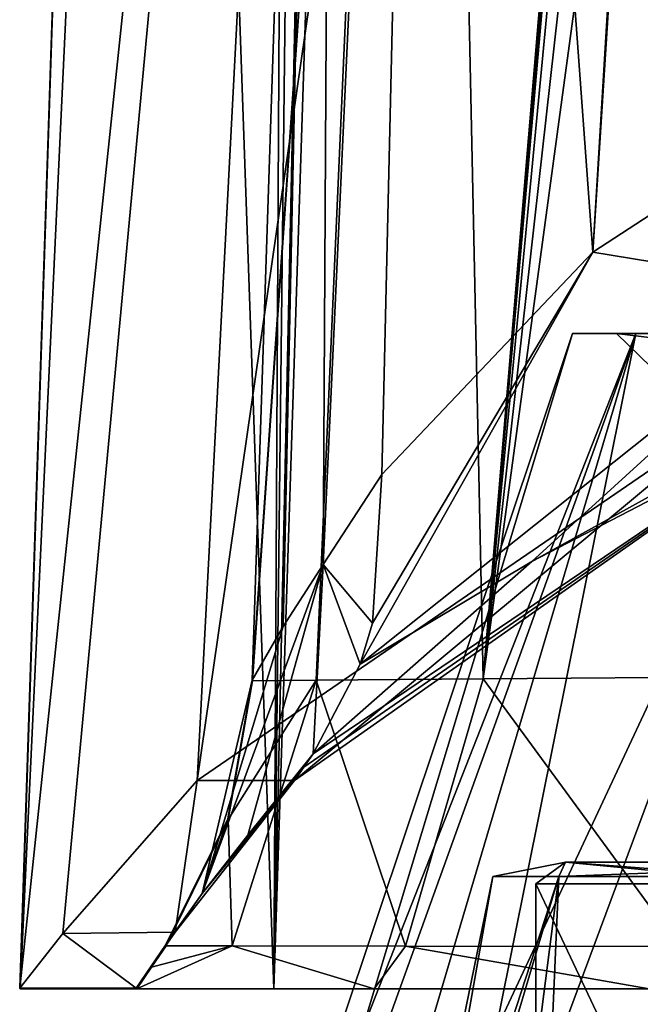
# Model space of a CAD drawing. Header units: millimetres. Extents: x -25 to 25, y -36 to 145.
# Tile 38 of 123: x -21.75 to -16.16, y 87.46 to 96.32. Entities that reach past the tile are written whole.
import ezdxf

# ---------------------------------------------------------------- set-up
doc = ezdxf.new("R2010")
doc.units = ezdxf.units.MM
doc.header["$LTSCALE"] = 65.185185
for name, color, linetype in [('13', 7, 'CONTINUOUS'), ('2', 7, 'CONTINUOUS'), ('302', 7, 'CONTINUOUS'), ('304', 7, 'CONTINUOUS'), ('468', 7, 'CONTINUOUS'), ('469', 7, 'CONTINUOUS'), ('470', 7, 'CONTINUOUS'), ('497', 7, 'CONTINUOUS'), ('498', 7, 'CONTINUOUS'), ('500', 7, 'CONTINUOUS'), ('502', 7, 'CONTINUOUS'), ('504', 7, 'CONTINUOUS'), ('505', 7, 'CONTINUOUS'), ('506', 7, 'CONTINUOUS'), ('507', 7, 'CONTINUOUS'), ('6', 7, 'CONTINUOUS'), ('7', 7, 'CONTINUOUS'), ('976', 7, 'CONTINUOUS'), ('977', 7, 'CONTINUOUS'), ('978', 7, 'CONTINUOUS'), ('979', 7, 'CONTINUOUS'), ('980', 7, 'CONTINUOUS')]:
    doc.layers.add(name, color=color, linetype=linetype)

msp = doc.modelspace()

# ---------------------------------------------------------------- linework, layer by layer
at = {"layer": '13', "linetype": 'CONTINUOUS'}
for points in [[(-16.8926, 88.6102, 4.5264), (-17.4885, 88.6102), (-16.8332, 88.7404, 3.8421), (-16.8926, 88.6102, 4.5264)], [(-17.4885, 88.6102), (-16.8926, 88.6102, -4.5264), (-16.8332, 88.7404, -3.8421), (-17.4885, 88.6102)], [(-17.4885, 88.6102), (-16.8332, 88.7404, -3.8421), (-16.8332, 88.7404, 3.8421), (-17.4885, 88.6102)], [(-14.809, 88.5433, -8.55), (-17.1, 88.5433), (-16.8332, 88.7404, -3.8421), (-14.809, 88.5433, -8.55)], [(-17.1, 88.5433), (-14.809, 88.5433, 8.55), (-16.8332, 88.7404, 3.8421), (-17.1, 88.5433)], [(-16.8332, 88.7404, -3.8421), (-17.1, 88.5433), (-16.8332, 88.7404, 3.8421), (-16.8332, 88.7404, -3.8421)], [(-15.1455, 88.6102, 8.7442), (-16.8926, 88.6102, 4.5264), (-13.4991, 88.7404, 10.7652), (-15.1455, 88.6102, 8.7442)], [(-16.8926, 88.6102, 4.5264), (-16.8332, 88.7404, 3.8421), (-13.4991, 88.7404, 10.7652), (-16.8926, 88.6102, 4.5264)], [(-16.8926, 88.6102, -4.5264), (-15.1455, 88.6102, -8.7442), (-16.8332, 88.7404, -3.8421), (-16.8926, 88.6102, -4.5264)], [(-15.1455, 88.6102, -8.7442), (-13.4991, 88.7404, -10.7652), (-16.8332, 88.7404, -3.8421), (-15.1455, 88.6102, -8.7442)], [(-13.4991, 88.7404, -10.7652), (-14.809, 88.5433, -8.55), (-16.8332, 88.7404, -3.8421), (-13.4991, 88.7404, -10.7652)], [(-16.8332, 88.7404, 3.8421), (-14.809, 88.5433, 8.55), (-13.4991, 88.7404, 10.7652), (-16.8332, 88.7404, 3.8421)]]:
    msp.add_3dface(points, dxfattribs=at)
at = {"layer": '2', "linetype": 'CONTINUOUS'}
for points in [[(-16.199, 93.5, 4.3407), (-16.7705, 93.5), (-20.0425, 83.7179, 1.2524), (-16.199, 93.5, 4.3407)], [(-20.0425, 83.7179, 1.2524), (-16.7705, 93.5), (-19.724, 83.7179, -3.7727), (-20.0425, 83.7179, 1.2524)], [(-19.1009, 83.7179, 6.1988), (-16.199, 93.5, 4.3407), (-20.0425, 83.7179, 1.2524), (-19.1009, 83.7179, 6.1988)], [(-16.7705, 93.5), (-16.199, 93.5, -4.3407), (-19.724, 83.7179, -3.7727), (-16.7705, 93.5)], [(-19.724, 83.7179, -3.7727), (-16.199, 93.5, -4.3407), (-18.1655, 83.7179, -8.5606), (-19.724, 83.7179, -3.7727)], [(-14.5237, 93.5, 8.3853), (-16.199, 93.5, 4.3407), (-19.1009, 83.7179, 6.1988), (-14.5237, 93.5, 8.3853)], [(-16.9585, 83.7179, 10.7554), (-14.5237, 93.5, 8.3853), (-19.1009, 83.7179, 6.1988), (-16.9585, 83.7179, 10.7554)], [(-16.199, 93.5, -4.3407), (-14.5237, 93.5, -8.3853), (-18.1655, 83.7179, -8.5606), (-16.199, 93.5, -4.3407)], [(-18.1655, 83.7179, -8.5606), (-14.5237, 93.5, -8.3853), (-15.465, 83.7179, -12.8103), (-18.1655, 83.7179, -8.5606)], [(-11.8585, 93.5, 11.8586), (-14.5237, 93.5, 8.3853), (-16.9585, 83.7179, 10.7554), (-11.8585, 93.5, 11.8586)], [(-13.7499, 83.7179, 14.6359), (-11.8585, 93.5, 11.8586), (-16.9585, 83.7179, 10.7554), (-13.7499, 83.7179, 14.6359)]]:
    msp.add_3dface(points, dxfattribs=at)
at = {"layer": '302', "linetype": 'CONTINUOUS'}
for points in [[(-16.199, 93.5, -4.3407), (-16.7705, 93.5), (-16.3752, 93.5), (-16.199, 93.5, -4.3407)], [(-16.7705, 93.5), (-16.199, 93.5, 4.3407), (-16.3752, 93.5), (-16.7705, 93.5)], [(-14.1813, 93.5, -8.1876), (-16.199, 93.5, -4.3407), (-16.3752, 93.5), (-14.1813, 93.5, -8.1876)], [(-16.199, 93.5, 4.3407), (-14.5237, 93.5, 8.3853), (-16.3752, 93.5), (-16.199, 93.5, 4.3407)], [(-16.3752, 93.5), (-14.5237, 93.5, 8.3853), (-14.1813, 93.5, 8.1876), (-16.3752, 93.5)], [(-14.5237, 93.5, -8.3853), (-16.199, 93.5, -4.3407), (-14.1813, 93.5, -8.1876), (-14.5237, 93.5, -8.3853)]]:
    msp.add_3dface(points, dxfattribs=at)
at = {"layer": '304', "linetype": 'CONTINUOUS'}
for points in [[(-16.0646, 93.2), (-13.9123, 93.2, -8.0324), (-16.3752, 93.5), (-16.0646, 93.2)], [(-16.0646, 93.2), (-16.3752, 93.5), (-14.1813, 93.5, 8.1876), (-16.0646, 93.2)], [(-13.9123, 93.2, -8.0324), (-14.1813, 93.5, -8.1876), (-16.3752, 93.5), (-13.9123, 93.2, -8.0324)]]:
    msp.add_3dface(points, dxfattribs=at)
at = {"layer": '468', "linetype": 'CONTINUOUS'}
for points in [[(-21.7457, 87.6, 0.4339), (-20.6949, 87.6, 0.4339), (-19.4604, 87.6, 9.713), (-21.7457, 87.6, 0.4339)], [(-20.6949, 87.6, 0.4339), (-18.5569, 87.6, 9.1923), (-19.4604, 87.6, 9.713), (-20.6949, 87.6, 0.4339)], [(-18.5569, 87.6, 9.1923), (-16.0788, 87.6, 13.0666), (-19.4604, 87.6, 9.713), (-18.5569, 87.6, 9.1923)], [(-19.4604, 87.6, 9.713), (-16.0788, 87.6, 13.0666), (-13.413, 87.6, 17.1224), (-19.4604, 87.6, 9.713)]]:
    msp.add_3dface(points, dxfattribs=at)
at = {"layer": '469', "linetype": 'CONTINUOUS'}
for points in [[(-16.2916, 116.1637, -12.9281), (-12.9822, 116.5249, -16.2331), (-15.1665, 92.8892, -15.3428), (-16.2916, 116.1637, -12.9281)], [(-18.7744, 115.8168, -8.9752), (-16.2916, 116.1637, -12.9281), (-20.1508, 89.4738, -8.0185), (-18.7744, 115.8168, -8.9752)], [(-20.1508, 89.4738, -8.0185), (-16.2916, 116.1637, -12.9281), (-15.1665, 92.8892, -15.3428), (-20.1508, 89.4738, -8.0185)], [(-20.8227, 115.4176), (-18.7744, 115.8168, -8.9752), (-21.7498, 87.6047), (-20.8227, 115.4176)], [(-21.7498, 87.6047), (-18.7744, 115.8168, -8.9752), (-21.3614, 88.0986, -4.004), (-21.7498, 87.6047)], [(-21.3614, 88.0986, -4.004), (-18.7744, 115.8168, -8.9752), (-20.1508, 89.4738, -8.0185), (-21.3614, 88.0986, -4.004)]]:
    msp.add_3dface(points, dxfattribs=at)
at = {"layer": '470', "linetype": 'CONTINUOUS'}
for points in [[(-20.8227, 115.4176), (-21.7498, 87.6047), (-21.7489, 87.6012, 0.217), (-20.8227, 115.4176)], [(-21.7457, 87.6, 0.4339), (-20.8227, 115.4176), (-21.7489, 87.6012, 0.217), (-21.7457, 87.6, 0.4339)], [(-21.7457, 87.6, 0.4339), (-19.4604, 87.6, 9.713), (-20.4394, 115.4327, 4.1513), (-21.7457, 87.6, 0.4339)], [(-20.8227, 115.4176), (-21.7457, 87.6, 0.4339), (-20.4394, 115.4327, 4.1513), (-20.8227, 115.4176)], [(-20.4394, 115.4327, 4.1513), (-19.4604, 87.6, 9.713), (-19.3091, 115.1681, 8.1611), (-20.4394, 115.4327, 4.1513)], [(-19.3091, 115.1681, 8.1611), (-19.4604, 87.6, 9.713), (-19.1755, 112.4009, 8.7022), (-19.3091, 115.1681, 8.1611)], [(-19.1755, 112.4009, 8.7022), (-19.4604, 87.6, 9.713), (-18.956, 110.8406, 9.3109), (-19.1755, 112.4009, 8.7022)], [(-18.956, 110.8406, 9.3109), (-19.4604, 87.6, 9.713), (-18.74, 109.755, 9.8357), (-18.956, 110.8406, 9.3109)], [(-19.4604, 87.6, 9.713), (-13.413, 87.6, 17.1224), (-18.74, 109.755, 9.8357), (-19.4604, 87.6, 9.713)], [(-18.74, 109.755, 9.8357), (-13.413, 87.6, 17.1224), (-18.5494, 108.9674, 10.2603), (-18.74, 109.755, 9.8357)], [(-18.5494, 108.9674, 10.2603), (-13.413, 87.6, 17.1224), (-17.8863, 106.8572, 11.5484), (-18.5494, 108.9674, 10.2603)], [(-17.8863, 106.8572, 11.5484), (-13.413, 87.6, 17.1224), (-17.2282, 105.2881, 12.6275), (-17.8863, 106.8572, 11.5484)], [(-17.2282, 105.2881, 12.6275), (-13.413, 87.6, 17.1224), (-16.4741, 103.8565, 13.6968), (-17.2282, 105.2881, 12.6275)], [(-16.4741, 103.8565, 13.6968), (-13.413, 87.6, 17.1224), (-15.6652, 102.6152, 14.6955), (-16.4741, 103.8565, 13.6968)]]:
    msp.add_3dface(points, dxfattribs=at)
at = {"layer": '497', "linetype": 'CONTINUOUS'}
for points in [[(-15.4039, 113.8033, -10.9088), (-17.9963, 113.4605, -5.7311), (-16.5862, 94.2309, -10.307), (-15.4039, 113.8033, -10.9088)], [(-15.4039, 113.8033, -10.9088), (-16.5862, 94.2309, -10.307), (-15.3998, 113.3291, -10.9419), (-15.4039, 113.8033, -10.9088)], [(-17.9963, 113.4605, -5.7311), (-18.8925, 113.2904), (-19.0154, 91.4209, -4.8395), (-17.9963, 113.4605, -5.7311)], [(-18.4864, 92.2292, -6.4961), (-17.9963, 113.4605, -5.7311), (-19.0154, 91.4209, -4.8395), (-18.4864, 92.2292, -6.4961)], [(-16.5862, 94.2309, -10.307), (-17.9963, 113.4605, -5.7311), (-18.4864, 92.2292, -6.4961), (-16.5862, 94.2309, -10.307)], [(-18.8925, 113.2904), (-19.6563, 90.3772), (-19.3768, 90.8605, -3.2061), (-18.8925, 113.2904)], [(-19.0154, 91.4209, -4.8395), (-18.8925, 113.2904), (-19.3768, 90.8605, -3.2061), (-19.0154, 91.4209, -4.8395)], [(-15.3956, 112.854, -10.9751), (-15.3998, 113.3291, -10.9419), (-16.5862, 94.2309, -10.307), (-15.3956, 112.854, -10.9751)], [(-13.9963, 95.9172, -13.537), (-15.3956, 112.854, -10.9751), (-16.5862, 94.2309, -10.307), (-13.9963, 95.9172, -13.537)]]:
    msp.add_3dface(points, dxfattribs=at)
at = {"layer": '498', "linetype": 'CONTINUOUS'}
for points in [[(-15.625, 113.6361, 11.0845), (-17.5745, 90.3897, 8.8442), (-18.062, 113.3555, 5.782), (-15.625, 113.6361, 11.0845)], [(-15.6179, 113.1665, 11.1153), (-17.5745, 90.3897, 8.8442), (-15.625, 113.6361, 11.0845), (-15.6179, 113.1665, 11.1153)], [(-19.6563, 90.3772), (-18.8925, 113.2904), (-18.062, 113.3555, 5.782), (-19.6563, 90.3772)], [(-19.6563, 90.3772), (-18.062, 113.3555, 5.782), (-19.6563, 90.3768, 0.0128), (-19.6563, 90.3772)], [(-19.6552, 90.3727, 0.2185), (-19.6563, 90.3765, 0.0256), (-18.062, 113.3555, 5.782), (-19.6552, 90.3727, 0.2185)], [(-18.062, 113.3555, 5.782), (-19.6563, 90.3765, 0.0256), (-19.6563, 90.3768, 0.0128), (-18.062, 113.3555, 5.782)], [(-19.6522, 90.3718, 0.4103), (-19.6552, 90.3727, 0.2185), (-18.062, 113.3555, 5.782), (-19.6522, 90.3718, 0.4103)], [(-19.0779, 90.3768, 4.7519), (-19.6522, 90.3718, 0.4103), (-18.062, 113.3555, 5.782), (-19.0779, 90.3768, 4.7519)], [(-17.5745, 90.3897, 8.8442), (-19.0779, 90.3768, 4.7519), (-18.062, 113.3555, 5.782), (-17.5745, 90.3897, 8.8442)], [(-15.6108, 112.6966, 11.1461), (-17.5745, 90.3897, 8.8442), (-15.6179, 113.1665, 11.1153), (-15.6108, 112.6966, 11.1461)], [(-15.5116, 111.9438, 11.3269), (-17.5745, 90.3897, 8.8442), (-15.6108, 112.6966, 11.1461), (-15.5116, 111.9438, 11.3269)], [(-15.2311, 111.29, 11.7585), (-17.5745, 90.3897, 8.8442), (-15.5116, 111.9438, 11.3269), (-15.2311, 111.29, 11.7585)], [(-14.7907, 110.8679, 12.3683), (-17.5745, 90.3897, 8.8442), (-15.2311, 111.29, 11.7585), (-14.7907, 110.8679, 12.3683)], [(-15.1985, 90.4082, 12.5225), (-17.5745, 90.3897, 8.8442), (-14.7907, 110.8679, 12.3683), (-15.1985, 90.4082, 12.5225)]]:
    msp.add_3dface(points, dxfattribs=at)
at = {"layer": '500', "linetype": 'CONTINUOUS'}
for points in [[(-20.1508, 89.4738, -8.0185), (-15.1665, 92.8892, -15.3428), (-19.2756, 89.4738, -8.0185), (-20.1508, 89.4738, -8.0185)], [(-19.2756, 89.4738, -8.0185), (-15.1665, 92.8892, -15.3428), (-14.5906, 92.7664, -15.0793), (-19.2756, 89.4738, -8.0185)]]:
    msp.add_3dface(points, dxfattribs=at)
at = {"layer": '502', "linetype": 'CONTINUOUS'}
for points in [[(-21.3614, 88.0986, -4.004), (-20.1508, 89.4738, -8.0185), (-20.348, 88.1087, -4.0482), (-21.3614, 88.0986, -4.004)], [(-20.1508, 89.4738, -8.0185), (-19.2756, 89.4738, -8.0185), (-20.348, 88.1087, -4.0482), (-20.1508, 89.4738, -8.0185)], [(-21.7498, 87.6047), (-21.3614, 88.0986, -4.004), (-20.6993, 87.6055, -0.0352), (-21.7498, 87.6047)], [(-20.6993, 87.6055, -0.0352), (-21.3614, 88.0986, -4.004), (-20.348, 88.1087, -4.0482), (-20.6993, 87.6055, -0.0352)], [(-20.6983, 87.6014, 0.1993), (-21.7498, 87.6047), (-20.6993, 87.6055, -0.0352), (-20.6983, 87.6014, 0.1993)], [(-21.7489, 87.6012, 0.217), (-21.7498, 87.6047), (-20.6983, 87.6014, 0.1993), (-21.7489, 87.6012, 0.217)], [(-20.6949, 87.6, 0.4339), (-21.7489, 87.6012, 0.217), (-20.6983, 87.6014, 0.1993), (-20.6949, 87.6, 0.4339)], [(-20.6949, 87.6, 0.4339), (-21.7457, 87.6, 0.4339), (-21.7489, 87.6012, 0.217), (-20.6949, 87.6, 0.4339)]]:
    msp.add_3dface(points, dxfattribs=at)
at = {"layer": '504', "linetype": 'CONTINUOUS'}
for points in [[(-17.1368, 91.447, -11.6963), (-14.5906, 92.7664, -15.0793), (-14.4709, 92.9203, -14.996), (-17.1368, 91.447, -11.6963)], [(-19.2756, 89.4738, -8.0185), (-14.5906, 92.7664, -15.0793), (-19.1906, 89.5946, -7.9282), (-19.2756, 89.4738, -8.0185)], [(-14.5906, 92.7664, -15.0793), (-19.1057, 89.7152, -7.838), (-19.1906, 89.5946, -7.9282), (-14.5906, 92.7664, -15.0793)], [(-19.1057, 89.7152, -7.838), (-14.5906, 92.7664, -15.0793), (-17.1368, 91.447, -11.6963), (-19.1057, 89.7152, -7.838)]]:
    msp.add_3dface(points, dxfattribs=at)
at = {"layer": '505', "linetype": 'CONTINUOUS'}
for points in [[(-19.1906, 89.5946, -7.9282), (-19.1057, 89.7152, -7.838), (-19.6934, 88.9818, -5.8917), (-19.1906, 89.5946, -7.9282)], [(-19.2756, 89.4738, -8.0185), (-19.1906, 89.5946, -7.9282), (-19.6934, 88.9818, -5.8917), (-19.2756, 89.4738, -8.0185)], [(-20.348, 88.1087, -4.0482), (-19.2756, 89.4738, -8.0185), (-20.1074, 88.4578, -3.9392), (-20.348, 88.1087, -4.0482)], [(-20.1074, 88.4578, -3.9392), (-19.2756, 89.4738, -8.0185), (-19.6934, 88.9818, -5.8917), (-20.1074, 88.4578, -3.9392)], [(-20.4351, 87.9938, -0.0563), (-20.348, 88.1087, -4.0482), (-20.1074, 88.4578, -3.9392), (-20.4351, 87.9938, -0.0563)], [(-20.6993, 87.6055, -0.0352), (-20.348, 88.1087, -4.0482), (-20.4351, 87.993, -0.0259), (-20.6993, 87.6055, -0.0352)], [(-20.348, 88.1087, -4.0482), (-20.4351, 87.9938, -0.0563), (-20.4351, 87.9934, -0.0411), (-20.348, 88.1087, -4.0482)], [(-20.4351, 87.993, -0.0259), (-20.348, 88.1087, -4.0482), (-20.4351, 87.9934, -0.0411), (-20.4351, 87.993, -0.0259)]]:
    msp.add_3dface(points, dxfattribs=at)
at = {"layer": '506', "linetype": 'CONTINUOUS'}
for points in [[(-20.6993, 87.6055, -0.0352), (-20.4351, 87.993, -0.0259), (-20.434, 87.989, 0.2071), (-20.6993, 87.6055, -0.0352)], [(-20.6983, 87.6014, 0.1993), (-20.6993, 87.6055, -0.0352), (-20.434, 87.989, 0.2071), (-20.6983, 87.6014, 0.1993)], [(-20.4308, 87.9876, 0.4283), (-20.6983, 87.6014, 0.1993), (-20.434, 87.989, 0.2071), (-20.4308, 87.9876, 0.4283)], [(-20.6983, 87.6014, 0.1993), (-20.4308, 87.9876, 0.4283), (-20.5628, 87.7938, 0.4311), (-20.6983, 87.6014, 0.1993)], [(-20.6949, 87.6, 0.4339), (-20.6983, 87.6014, 0.1993), (-20.5628, 87.7938, 0.4311), (-20.6949, 87.6, 0.4339)]]:
    msp.add_3dface(points, dxfattribs=at)
at = {"layer": '507', "linetype": 'CONTINUOUS'}
for points in [[(-18.5569, 87.6, 9.1923), (-20.6949, 87.6, 0.4339), (-19.8352, 87.9862, 4.9285), (-18.5569, 87.6, 9.1923)], [(-20.6949, 87.6, 0.4339), (-20.5628, 87.7938, 0.4311), (-19.8352, 87.9862, 4.9285), (-20.6949, 87.6, 0.4339)], [(-20.5628, 87.7938, 0.4311), (-20.4308, 87.9876, 0.4283), (-19.8352, 87.9862, 4.9285), (-20.5628, 87.7938, 0.4311)], [(-18.2747, 87.9833, 9.1759), (-18.5569, 87.6, 9.1923), (-19.8352, 87.9862, 4.9285), (-18.2747, 87.9833, 9.1759)], [(-16.0788, 87.6, 13.0666), (-18.5569, 87.6, 9.1923), (-18.2747, 87.9833, 9.1759), (-16.0788, 87.6, 13.0666)], [(-15.8087, 87.9792, 12.9928), (-16.0788, 87.6, 13.0666), (-18.2747, 87.9833, 9.1759), (-15.8087, 87.9792, 12.9928)]]:
    msp.add_3dface(points, dxfattribs=at)
at = {"layer": '6', "linetype": 'CONTINUOUS'}
for points in [[(-18.4994, 83.6812, 1.7139), (-18.3587, 83.6812, -2.8502), (-17.4885, 88.6102), (-18.4994, 83.6812, 1.7139)], [(-17.5226, 83.6812, 6.1744), (-18.4994, 83.6812, 1.7139), (-16.8926, 88.6102, 4.5264), (-17.5226, 83.6812, 6.1744)], [(-16.8926, 88.6102, 4.5264), (-18.4994, 83.6812, 1.7139), (-17.4885, 88.6102), (-16.8926, 88.6102, 4.5264)], [(-18.3587, 83.6812, -2.8502), (-17.1089, 83.6812, -7.2421), (-16.8926, 88.6102, -4.5264), (-18.3587, 83.6812, -2.8502)], [(-17.4885, 88.6102), (-18.3587, 83.6812, -2.8502), (-16.8926, 88.6102, -4.5264), (-17.4885, 88.6102)], [(-15.4873, 83.6812, 10.262), (-17.5226, 83.6812, 6.1744), (-15.1455, 88.6102, 8.7442), (-15.4873, 83.6812, 10.262)], [(-15.1455, 88.6102, 8.7442), (-17.5226, 83.6812, 6.1744), (-16.8926, 88.6102, 4.5264), (-15.1455, 88.6102, 8.7442)], [(-17.1089, 83.6812, -7.2421), (-14.8257, 83.6812, -11.1965), (-15.1455, 88.6102, -8.7442), (-17.1089, 83.6812, -7.2421)], [(-16.8926, 88.6102, -4.5264), (-17.1089, 83.6812, -7.2421), (-15.1455, 88.6102, -8.7442), (-16.8926, 88.6102, -4.5264)]]:
    msp.add_3dface(points, dxfattribs=at)
at = {"layer": '7', "linetype": 'CONTINUOUS'}
for points in [[(-17.1, 83.7), (-14.809, 83.7, 8.55), (-17.1, 88.5433), (-17.1, 83.7)], [(-17.1, 88.5433), (-14.809, 83.7, 8.55), (-14.809, 88.5433, 8.55), (-17.1, 88.5433)], [(-14.809, 83.7, -8.55), (-17.1, 83.7), (-14.809, 88.5433, -8.55), (-14.809, 83.7, -8.55)], [(-14.809, 88.5433, -8.55), (-17.1, 83.7), (-17.1, 88.5433), (-14.809, 88.5433, -8.55)]]:
    msp.add_3dface(points, dxfattribs=at)
at = {"layer": '976', "linetype": 'CONTINUOUS'}
for points in [[(-13.9963, 95.9172, -13.537), (-16.5862, 94.2309, -10.307), (-14.4616, 93.8819, -13.747), (-13.9963, 95.9172, -13.537)], [(-14.4616, 93.8819, -13.747), (-16.5862, 94.2309, -10.307), (-18.6837, 90.5227, -7.3277), (-14.4616, 93.8819, -13.747)], [(-18.6837, 90.5227, -7.3277), (-16.5862, 94.2309, -10.307), (-18.571, 90.8928, -7.1224), (-18.6837, 90.5227, -7.3277)], [(-16.5862, 94.2309, -10.307), (-18.4864, 92.2292, -6.4961), (-18.571, 90.8928, -7.1224), (-16.5862, 94.2309, -10.307)], [(-17.1368, 91.447, -11.6963), (-14.4616, 93.8819, -13.747), (-18.6837, 90.5227, -7.3277), (-17.1368, 91.447, -11.6963)], [(-17.1368, 91.447, -11.6963), (-14.4709, 92.9203, -14.996), (-14.4616, 93.8819, -13.747), (-17.1368, 91.447, -11.6963)], [(-19.1057, 89.7152, -7.838), (-17.1368, 91.447, -11.6963), (-18.6837, 90.5227, -7.3277), (-19.1057, 89.7152, -7.838)]]:
    msp.add_3dface(points, dxfattribs=at)
at = {"layer": '977', "linetype": 'CONTINUOUS'}
for points in [[(-18.4864, 92.2292, -6.4961), (-19.0154, 91.4209, -4.8395), (-18.571, 90.8928, -7.1224), (-18.4864, 92.2292, -6.4961)], [(-19.0154, 91.4209, -4.8395), (-19.3768, 90.8605, -3.2061), (-20.1074, 88.4578, -3.9392), (-19.0154, 91.4209, -4.8395)], [(-19.0154, 91.4209, -4.8395), (-20.1074, 88.4578, -3.9392), (-19.6934, 88.9818, -5.8917), (-19.0154, 91.4209, -4.8395)], [(-19.1057, 89.7152, -7.838), (-19.0154, 91.4209, -4.8395), (-19.6934, 88.9818, -5.8917), (-19.1057, 89.7152, -7.838)], [(-19.0154, 91.4209, -4.8395), (-19.1057, 89.7152, -7.838), (-18.6837, 90.5227, -7.3277), (-19.0154, 91.4209, -4.8395)], [(-19.0154, 91.4209, -4.8395), (-18.6837, 90.5227, -7.3277), (-18.571, 90.8928, -7.1224), (-19.0154, 91.4209, -4.8395)], [(-19.3768, 90.8605, -3.2061), (-19.6563, 90.3772), (-20.1074, 88.4578, -3.9392), (-19.3768, 90.8605, -3.2061)], [(-20.1074, 88.4578, -3.9392), (-19.6563, 90.3772), (-19.8763, 89.1301, -0.0293), (-20.1074, 88.4578, -3.9392)], [(-20.4351, 87.9938, -0.0563), (-20.1074, 88.4578, -3.9392), (-19.8763, 89.1301, -0.0293), (-20.4351, 87.9938, -0.0563)]]:
    msp.add_3dface(points, dxfattribs=at)
at = {"layer": '978', "linetype": 'CONTINUOUS'}
for points in [[(-19.6563, 90.3772), (-19.6563, 90.3768, 0.0128), (-19.8763, 89.1294, -0.0014), (-19.6563, 90.3772)], [(-19.8763, 89.1301, -0.0293), (-19.6563, 90.3772), (-19.8763, 89.1294, -0.0014), (-19.8763, 89.1301, -0.0293)], [(-19.6563, 90.3768, 0.0128), (-19.6563, 90.3765, 0.0256), (-19.8763, 89.1294, -0.0014), (-19.6563, 90.3768, 0.0128)], [(-20.4351, 87.9934, -0.0411), (-20.4351, 87.9938, -0.0563), (-19.8763, 89.1301, -0.0293), (-20.4351, 87.9934, -0.0411)], [(-20.4351, 87.993, -0.0259), (-20.4351, 87.9934, -0.0411), (-19.8763, 89.1301, -0.0293), (-20.4351, 87.993, -0.0259)], [(-20.4351, 87.993, -0.0259), (-19.8763, 89.1301, -0.0293), (-19.8763, 89.1294, -0.0014), (-20.4351, 87.993, -0.0259)]]:
    msp.add_3dface(points, dxfattribs=at)
at = {"layer": '979', "linetype": 'CONTINUOUS'}
for points in [[(-19.8763, 89.1294, -0.0014), (-19.6563, 90.3765, 0.0256), (-19.8721, 89.1244, 0.4159), (-19.8763, 89.1294, -0.0014)], [(-19.6563, 90.3765, 0.0256), (-19.6552, 90.3727, 0.2185), (-19.8721, 89.1244, 0.4159), (-19.6563, 90.3765, 0.0256)], [(-19.6552, 90.3727, 0.2185), (-19.6522, 90.3718, 0.4103), (-19.8721, 89.1244, 0.4159), (-19.6552, 90.3727, 0.2185)], [(-20.434, 87.989, 0.2071), (-20.4351, 87.993, -0.0259), (-19.8763, 89.1294, -0.0014), (-20.434, 87.989, 0.2071)], [(-20.434, 87.989, 0.2071), (-19.8763, 89.1294, -0.0014), (-19.8721, 89.1244, 0.4159), (-20.434, 87.989, 0.2071)], [(-20.4308, 87.9876, 0.4283), (-20.434, 87.989, 0.2071), (-19.8721, 89.1244, 0.4159), (-20.4308, 87.9876, 0.4283)]]:
    msp.add_3dface(points, dxfattribs=at)
at = {"layer": '980', "linetype": 'CONTINUOUS'}
for points in [[(-19.6522, 90.3718, 0.4103), (-19.0779, 90.3768, 4.7519), (-19.8721, 89.1244, 0.4159), (-19.6522, 90.3718, 0.4103)], [(-19.0779, 90.3768, 4.7519), (-19.8352, 87.9862, 4.9285), (-19.8721, 89.1244, 0.4159), (-19.0779, 90.3768, 4.7519)], [(-19.0779, 90.3768, 4.7519), (-18.2747, 87.9833, 9.1759), (-19.8352, 87.9862, 4.9285), (-19.0779, 90.3768, 4.7519)], [(-19.0779, 90.3768, 4.7519), (-17.5745, 90.3897, 8.8442), (-18.2747, 87.9833, 9.1759), (-19.0779, 90.3768, 4.7519)], [(-17.5745, 90.3897, 8.8442), (-15.8087, 87.9792, 12.9928), (-18.2747, 87.9833, 9.1759), (-17.5745, 90.3897, 8.8442)], [(-17.5745, 90.3897, 8.8442), (-15.1985, 90.4082, 12.5225), (-15.8087, 87.9792, 12.9928), (-17.5745, 90.3897, 8.8442)], [(-19.8352, 87.9862, 4.9285), (-20.4308, 87.9876, 0.4283), (-19.8721, 89.1244, 0.4159), (-19.8352, 87.9862, 4.9285)]]:
    msp.add_3dface(points, dxfattribs=at)

doc.saveas('drawing.dxf')
